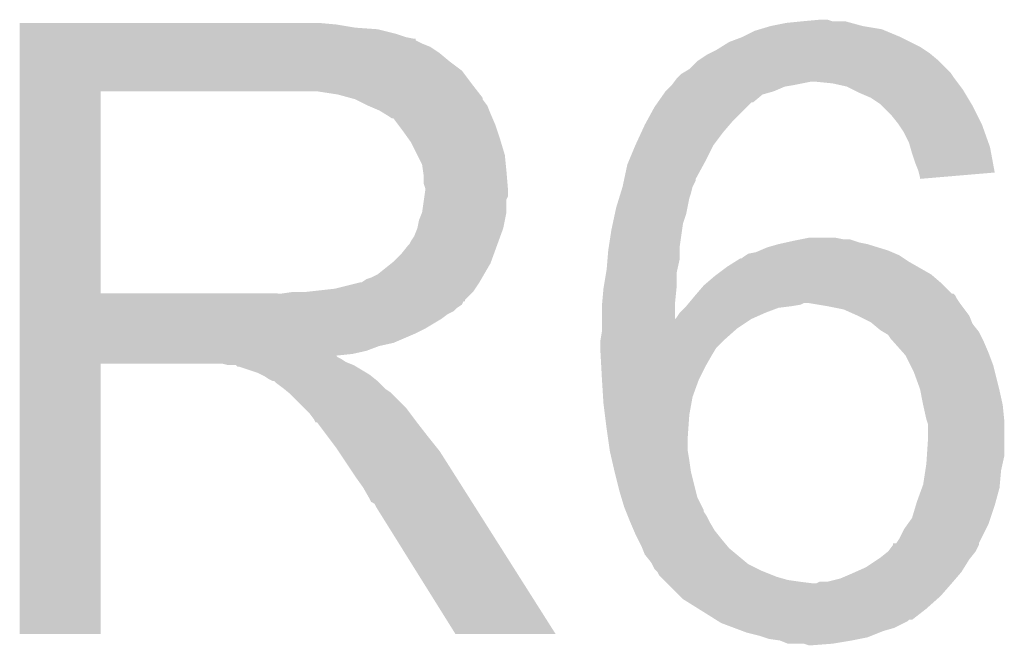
# Model space of a CAD drawing. Extents: x -1.3 to 24.2, y -3.9 to 53.4.
# Tile 23 of 34: x 8.3 to 9.8, y 30.7 to 31.7. Entities that reach past the tile are written whole.
import ezdxf

# ---------------------------------------------------------------- set-up
doc = ezdxf.new("R2010")
doc.units = 0
doc.layers.add('BOOST_12_CLICK_V101_GTO', color=14, linetype='CONTINUOUS')

msp = doc.modelspace()

# ---------------------------------------------------------------- linework, layer by layer
at = {"layer": 'BOOST_12_CLICK_V101_GTO'}
for points in [[(8.255022, 31.73222), (8.255024, 31.73476), (8.76046, 31.73222), (8.73252, 31.73476)], [(8.255022, 31.72714), (8.255022, 31.73222), (8.790938, 31.72714), (8.76046, 31.73222)], [(9.436936, 31.724598), (9.453878, 31.72968), (9.631682, 31.724598), (9.6012, 31.72968)], [(9.453878, 31.72968), (9.479278, 31.73476), (9.6012, 31.72968), (9.582576, 31.73476)], [(9.479278, 31.73476), (9.50468, 31.7373), (9.582576, 31.73476), (9.573264, 31.7373)], [(9.50468, 31.7373), (9.532596, 31.739838), (9.552944, 31.7373), (9.545322, 31.739838)], [(9.532596, 31.739838), (9.532618, 31.73984), (9.545322, 31.739838), (9.532618, 31.73984)], [(8.255022, 31.7246), (8.255022, 31.72714), (8.8265, 31.7246), (8.790938, 31.72714)], [(8.255022, 31.71698), (8.255022, 31.7246), (8.856978, 31.71698), (8.8265, 31.7246)], [(8.255022, 31.7119), (8.255022, 31.71698), (8.872222, 31.7119), (8.856978, 31.71698)], [(9.40816, 31.7119), (9.428482, 31.722062), (9.66216, 31.7119), (9.63777, 31.722062)], [(9.428482, 31.722062), (9.436936, 31.724598), (9.63777, 31.722062), (9.631682, 31.724598)], [(8.255022, 31.70936), (8.255022, 31.7119), (8.884922, 31.70936), (8.872222, 31.7119)], [(8.255022, 31.709336), (8.255022, 31.70936), (8.88746, 31.709336), (8.884922, 31.70936)], [(8.255022, 31.706814), (8.255022, 31.709336), (8.887476, 31.706814), (8.88746, 31.709336)], [(8.255022, 31.70174), (8.255022, 31.706814), (8.89762, 31.70174), (8.887476, 31.706814)], [(8.255022, 31.696658), (8.255022, 31.70174), (8.910322, 31.696658), (8.89762, 31.70174)], [(9.375642, 31.696658), (9.387836, 31.70428), (9.692642, 31.696658), (9.6774, 31.70428)], [(9.387836, 31.70428), (9.40816, 31.7119), (9.6774, 31.70428), (9.66216, 31.7119)], [(8.255022, 31.6865), (8.255022, 31.696658), (8.92556, 31.6865), (8.910322, 31.696658)], [(8.255022, 31.6738), (8.255022, 31.6865), (8.9408, 31.6738), (8.92556, 31.6865)], [(9.337042, 31.673802), (9.352282, 31.68396), (9.723118, 31.673802), (9.71093, 31.68396)], [(9.352282, 31.68396), (9.35736, 31.6865), (9.71093, 31.68396), (9.70788, 31.6865)], [(9.35736, 31.6865), (9.367518, 31.69158), (9.70788, 31.6865), (9.70026, 31.69158)], [(9.367518, 31.69158), (9.375642, 31.696658), (9.70026, 31.69158), (9.692642, 31.696658)], [(8.255022, 31.658558), (8.255022, 31.6738), (8.961122, 31.658558), (8.9408, 31.6738)], [(9.324342, 31.661102), (9.33704, 31.6738), (9.735818, 31.661102), (9.72312, 31.6738)], [(9.33704, 31.6738), (9.337042, 31.673802), (9.72312, 31.6738), (9.723118, 31.673802)], [(8.25502, 31.63824), (8.255022, 31.658558), (8.97636, 31.63824), (8.961122, 31.658558)], [(9.30656, 31.6484), (9.311642, 31.653482), (9.74598, 31.6484), (9.742592, 31.653482)], [(9.311642, 31.653482), (9.315872, 31.65602), (9.742592, 31.653482), (9.7409, 31.65602)], [(9.315872, 31.65602), (9.324342, 31.661102), (9.7409, 31.65602), (9.735818, 31.661102)], [(8.25502, 31.62554), (8.25502, 31.63824), (8.986238, 31.62554), (8.97636, 31.63824)], [(9.293856, 31.633158), (9.296398, 31.6357), (9.476738, 31.633158), (9.49198, 31.6357)], [(9.296398, 31.6357), (9.2964, 31.635702), (9.49198, 31.6357), (9.491988, 31.635702)], [(9.2964, 31.635702), (9.30021, 31.64078), (9.491988, 31.635702), (9.517378, 31.64078)], [(9.30021, 31.64078), (9.304022, 31.64586), (9.751696, 31.64078), (9.747886, 31.64586)], [(9.304022, 31.64586), (9.30656, 31.6484), (9.747886, 31.64586), (9.74598, 31.6484)], [(9.552938, 31.63824), (9.527542, 31.64078), (9.753602, 31.63824), (9.751696, 31.64078)], [(9.575798, 31.633162), (9.552938, 31.63824), (9.75741, 31.633162), (9.753602, 31.63824)], [(8.255012, 31.302982), (8.25502, 31.62552), (8.38454, 31.302982), (8.384542, 31.62552)], [(8.25502, 31.62552), (8.25502, 31.62554), (8.384542, 31.62552), (8.69188, 31.62554)], [(8.763002, 31.62046), (8.729982, 31.62554), (8.990188, 31.62046), (8.986238, 31.62554)], [(8.781636, 31.615378), (8.763002, 31.62046), (8.99414, 31.615378), (8.990188, 31.62046)], [(9.273794, 31.60776), (9.282682, 31.620458), (9.425936, 31.60776), (9.441178, 31.620458)], [(9.282682, 31.620458), (9.286238, 31.625538), (9.441178, 31.620458), (9.45896, 31.625538)], [(9.286238, 31.625538), (9.286242, 31.625542), (9.45896, 31.625538), (9.458968, 31.625542)], [(9.286242, 31.625542), (9.293856, 31.633158), (9.458968, 31.625542), (9.476738, 31.633158)], [(9.585966, 31.628078), (9.575798, 31.633162), (9.761222, 31.628078), (9.75741, 31.633162)], [(9.59612, 31.623), (9.585966, 31.628078), (9.76427, 31.623), (9.761222, 31.628078)], [(9.613902, 31.61538), (9.59612, 31.623), (9.768842, 31.61538), (9.76427, 31.623)], [(8.79094, 31.61284), (8.781636, 31.615378), (8.994144, 31.61284), (8.99414, 31.615378)], [(8.790952, 31.612834), (8.79094, 31.61284), (8.994144, 31.612834), (8.994144, 31.61284)], [(8.811256, 31.602682), (8.790952, 31.612834), (9.00176, 31.602682), (8.994144, 31.612834)], [(8.81126, 31.60268), (8.811256, 31.602682), (9.001762, 31.60268), (9.00176, 31.602682)], [(8.82904, 31.59506), (8.81126, 31.60268), (9.00481, 31.59506), (9.001762, 31.60268)], [(9.268462, 31.600142), (9.27379, 31.607754), (9.415782, 31.600142), (9.423394, 31.607754)], [(9.27379, 31.607754), (9.273794, 31.60776), (9.423394, 31.607754), (9.425936, 31.60776)], [(9.62914, 31.60522), (9.613902, 31.61538), (9.774938, 31.60522), (9.768842, 31.61538)], [(9.63168, 31.60268), (9.62914, 31.60522), (9.77646, 31.60268), (9.774938, 31.60522)], [(9.64692, 31.58744), (9.63168, 31.60268), (9.78408, 31.58744), (9.77646, 31.60268)], [(8.83751, 31.58998), (8.82904, 31.59506), (9.00684, 31.58998), (9.00481, 31.59506)], [(8.84174, 31.587442), (8.83751, 31.58998), (9.007928, 31.587442), (9.00684, 31.58998)], [(8.849364, 31.58236), (8.84174, 31.587442), (9.010106, 31.58236), (9.007928, 31.587442)], [(9.25599, 31.57728), (9.268462, 31.600142), (9.39292, 31.57728), (9.415782, 31.600142)], [(9.65708, 31.57474), (9.64692, 31.58744), (9.79043, 31.57474), (9.78408, 31.58744)], [(8.851904, 31.582352), (8.849364, 31.58236), (9.01011, 31.582352), (9.010106, 31.58236)], [(8.85952, 31.5722), (8.851904, 31.582352), (9.01446, 31.5722), (9.01011, 31.582352)], [(8.86714, 31.56204), (8.85952, 31.5722), (9.017848, 31.56204), (9.01446, 31.5722)], [(9.247358, 31.559502), (9.25322, 31.5722), (9.37768, 31.559502), (9.388564, 31.5722)], [(9.25322, 31.5722), (9.25599, 31.57728), (9.388564, 31.5722), (9.39292, 31.57728)], [(9.658776, 31.572198), (9.65708, 31.57474), (9.7917, 31.572198), (9.79043, 31.57474)], [(9.667238, 31.559502), (9.658776, 31.572198), (9.796236, 31.559502), (9.7917, 31.572198)], [(8.876212, 31.54934), (8.86714, 31.56204), (9.02208, 31.54934), (9.017848, 31.56204)], [(9.23798, 31.53918), (9.247358, 31.559502), (9.36244, 31.53918), (9.37768, 31.559502)], [(9.67486, 31.54426), (9.667238, 31.559502), (9.801678, 31.54426), (9.796236, 31.559502)], [(8.87984, 31.544258), (8.876212, 31.54934), (9.023606, 31.544258), (9.02208, 31.54934)], [(8.89, 31.523938), (8.87984, 31.544258), (9.0297, 31.523938), (9.023606, 31.544258)], [(9.677038, 31.536638), (9.67486, 31.54426), (9.8044, 31.536638), (9.801678, 31.54426)], [(8.89762, 31.508696), (8.89, 31.523938), (9.031226, 31.508696), (9.0297, 31.523938)], [(9.227396, 31.51378), (9.237978, 31.539178), (9.34974, 31.51378), (9.36244, 31.539178)], [(9.237978, 31.539178), (9.23798, 31.53918), (9.36244, 31.539178), (9.36244, 31.53918)], [(9.67994, 31.52648), (9.677038, 31.536638), (9.8063, 31.52648), (9.8044, 31.536638)], [(9.68502, 31.511238), (9.67994, 31.52648), (9.809148, 31.511238), (9.8063, 31.52648)], [(8.899072, 31.49854), (8.89762, 31.508696), (9.03224, 31.49854), (9.031226, 31.508696)], [(9.22038, 31.485834), (9.225282, 31.508702), (9.3345, 31.485834), (9.34697, 31.508702)], [(9.225282, 31.508702), (9.227396, 31.51378), (9.34697, 31.508702), (9.34974, 31.51378)], [(9.690098, 31.498542), (9.68502, 31.511238), (9.81152, 31.498542), (9.809148, 31.511238)], [(8.90016, 31.490918), (8.899072, 31.49854), (9.032876, 31.490918), (9.03224, 31.49854)], [(9.690736, 31.495998), (9.690098, 31.498542), (9.811994, 31.495998), (9.81152, 31.498542)], [(9.69264, 31.488382), (9.690736, 31.495998), (9.722278, 31.488382), (9.811994, 31.495998)], [(8.900162, 31.478218), (8.90016, 31.490918), (9.033934, 31.478218), (9.032876, 31.490918)], [(8.9027, 31.470596), (8.900162, 31.478218), (9.03457, 31.470596), (9.033934, 31.478218)], [(9.21766, 31.47314), (9.219836, 31.483296), (9.329418, 31.47314), (9.334498, 31.483296)], [(9.219836, 31.483296), (9.22038, 31.485834), (9.334498, 31.483296), (9.3345, 31.485834)], [(9.69264, 31.485866), (9.69264, 31.488382), (9.69264, 31.485866), (9.722278, 31.488382)], [(8.901246, 31.457896), (8.9027, 31.46806), (9.034778, 31.457896), (9.034778, 31.46806)], [(8.9027, 31.468062), (8.9027, 31.470596), (9.03478, 31.468062), (9.03457, 31.470596)], [(8.9027, 31.46806), (8.9027, 31.468062), (9.034778, 31.46806), (9.03478, 31.468062)], [(9.212188, 31.455358), (9.214534, 31.462982), (9.32434, 31.455358), (9.32688, 31.462982)], [(9.214534, 31.462982), (9.217658, 31.473138), (9.32688, 31.462982), (9.329418, 31.473138)], [(9.217658, 31.473138), (9.21766, 31.47314), (9.329418, 31.473138), (9.329418, 31.47314)], [(8.897618, 31.432498), (8.90052, 31.452816), (9.03224, 31.432498), (9.03224, 31.452816)], [(8.90052, 31.452816), (8.901246, 31.457896), (9.03224, 31.452816), (9.034778, 31.457896)], [(9.2075, 31.440118), (9.212188, 31.455358), (9.32129, 31.440118), (9.32434, 31.455358)], [(8.89254, 31.419798), (8.897618, 31.432498), (9.029698, 31.419798), (9.03224, 31.432498)], [(9.202056, 31.414718), (9.205322, 31.42996), (9.31418, 31.414718), (9.319258, 31.42996)], [(9.205322, 31.42996), (9.2075, 31.440118), (9.319258, 31.42996), (9.32129, 31.440118)], [(8.889998, 31.4071), (8.89254, 31.419798), (9.027158, 31.4071), (9.029698, 31.419798)], [(9.19988, 31.40456), (9.202056, 31.414718), (9.312728, 31.40456), (9.31418, 31.414718)], [(8.884918, 31.394398), (8.889998, 31.407098), (9.022538, 31.394398), (9.027156, 31.407098)], [(8.889998, 31.407098), (8.889998, 31.4071), (9.027156, 31.407098), (9.027158, 31.4071)], [(9.195972, 31.379158), (9.19988, 31.40456), (9.3091, 31.379158), (9.312728, 31.40456)], [(8.877298, 31.3817), (8.87984, 31.386778), (9.017922, 31.3817), (9.019768, 31.386778)], [(8.87984, 31.386778), (8.884918, 31.394398), (9.019768, 31.386778), (9.022538, 31.394398)], [(9.466578, 31.3817), (9.478008, 31.38424), (9.608822, 31.3817), (9.596122, 31.38424)], [(9.478008, 31.38424), (9.48944, 31.38678), (9.596122, 31.38424), (9.5885, 31.38678)], [(9.48944, 31.38678), (9.50213, 31.389318), (9.5885, 31.38678), (9.580882, 31.389318)], [(9.50213, 31.389318), (9.50214, 31.38932), (9.580882, 31.389318), (9.570722, 31.38932)], [(9.50214, 31.38932), (9.514842, 31.39186), (9.570722, 31.38932), (9.558022, 31.39186)], [(8.8646, 31.36646), (8.874758, 31.379158), (9.01238, 31.36646), (9.016998, 31.379158)], [(8.874758, 31.379158), (8.877298, 31.3817), (9.016998, 31.379158), (9.017922, 31.3817)], [(9.19374, 31.358838), (9.1948, 31.37154), (9.3091, 31.358838), (9.3091, 31.37154)], [(9.1948, 31.37154), (9.195972, 31.379158), (9.3091, 31.37154), (9.3091, 31.379158)], [(9.41832, 31.366462), (9.431022, 31.369002), (9.653688, 31.366462), (9.647764, 31.369002)], [(9.431022, 31.369002), (9.436942, 31.37154), (9.647764, 31.369002), (9.641842, 31.37154)], [(9.436942, 31.37154), (9.4488, 31.376622), (9.641842, 31.37154), (9.625326, 31.376622)], [(9.4488, 31.376622), (9.466578, 31.3817), (9.625326, 31.376622), (9.608822, 31.3817)], [(8.826498, 31.333438), (8.848722, 31.351218), (8.996468, 31.333438), (9.00684, 31.351218)], [(8.848722, 31.351218), (8.851898, 31.353758), (9.00684, 31.351218), (9.007762, 31.353758)], [(8.851898, 31.353758), (8.8646, 31.36646), (9.007762, 31.353758), (9.01238, 31.36646)], [(9.19226, 31.341058), (9.19374, 31.358838), (9.305148, 31.341058), (9.3091, 31.358838)], [(9.3853, 31.34614), (9.397496, 31.353762), (9.688196, 31.34614), (9.674858, 31.353762)], [(9.397496, 31.353762), (9.405622, 31.35884), (9.674858, 31.353762), (9.66724, 31.35884)], [(9.405622, 31.35884), (9.408166, 31.358846), (9.66724, 31.35884), (9.667232, 31.358846)], [(9.408166, 31.358846), (9.4107, 31.36138), (9.667232, 31.358846), (9.66343, 31.36138)], [(9.4107, 31.36138), (9.414504, 31.363918), (9.66343, 31.36138), (9.659622, 31.363918)], [(9.414504, 31.363918), (9.41832, 31.366462), (9.659622, 31.363918), (9.653688, 31.366462)], [(9.187602, 31.31312), (9.191412, 31.335978), (9.30402, 31.31312), (9.30402, 31.335978)], [(9.191412, 31.335978), (9.19226, 31.341058), (9.30402, 31.335978), (9.305148, 31.341058)], [(9.368364, 31.33344), (9.3853, 31.34614), (9.710418, 31.33344), (9.688196, 31.34614)], [(8.757918, 31.31058), (8.798558, 31.32074), (8.982286, 31.31058), (8.989062, 31.32074)], [(8.801096, 31.32074), (8.808716, 31.325818), (8.989062, 31.32074), (8.992024, 31.325818)], [(8.808716, 31.325818), (8.816338, 31.32836), (8.992024, 31.325818), (8.993506, 31.32836)], [(8.816338, 31.32836), (8.826498, 31.333438), (8.993506, 31.32836), (8.996468, 31.333438)], [(9.350162, 31.318202), (9.364978, 31.3309), (9.7282, 31.318202), (9.713384, 31.3309)], [(9.364978, 31.3309), (9.368364, 31.33344), (9.713384, 31.3309), (9.710418, 31.33344)], [(8.674098, 31.30296), (8.691864, 31.305498), (8.97636, 31.30296), (8.978898, 31.305498)], [(8.691864, 31.305498), (8.69188, 31.3055), (8.978898, 31.305498), (8.978898, 31.3055)], [(8.712198, 31.3055), (8.757918, 31.31058), (8.978898, 31.3055), (8.982286, 31.31058)], [(9.185102, 31.287722), (9.18718, 31.31058), (9.30148, 31.287722), (9.303764, 31.31058)], [(9.18718, 31.31058), (9.187602, 31.31312), (9.303764, 31.31058), (9.30402, 31.31312)], [(9.336312, 31.30296), (9.3472, 31.315662), (9.743444, 31.30296), (9.730742, 31.315662)], [(9.3472, 31.315662), (9.350162, 31.318202), (9.730742, 31.315662), (9.7282, 31.318202)], [(8.255012, 31.30296), (8.255012, 31.302982), (8.674098, 31.30296), (8.38454, 31.302982)], [(8.255012, 31.292796), (8.255012, 31.30296), (8.9662, 31.292796), (8.97636, 31.30296)], [(8.255012, 31.29026), (8.255012, 31.292796), (8.966176, 31.29026), (8.9662, 31.292796)], [(8.255012, 31.290244), (8.255012, 31.29026), (8.963654, 31.290244), (8.966176, 31.29026)], [(8.255012, 31.285182), (8.255012, 31.290244), (8.961116, 31.285182), (8.963654, 31.290244)], [(9.323492, 31.28772), (9.32984, 31.295338), (9.75614, 31.28772), (9.751062, 31.295338)], [(9.32984, 31.295338), (9.33196, 31.29788), (9.751062, 31.295338), (9.749792, 31.29788)], [(9.33196, 31.29788), (9.334132, 31.300416), (9.749792, 31.29788), (9.748522, 31.300416)], [(9.334132, 31.300416), (9.336308, 31.302954), (9.748522, 31.300416), (9.745986, 31.302954)], [(9.336308, 31.302954), (9.336312, 31.30296), (9.745986, 31.302954), (9.743444, 31.30296)], [(8.255012, 31.280098), (8.255012, 31.285182), (8.953498, 31.280098), (8.961116, 31.285182)], [(8.255012, 31.275018), (8.255012, 31.280098), (8.948416, 31.275018), (8.953498, 31.280098)], [(8.255012, 31.269938), (8.255012, 31.275018), (8.938262, 31.269938), (8.948416, 31.275018)], [(9.18464, 31.28264), (9.185102, 31.287722), (9.30149, 31.28264), (9.30148, 31.287722)], [(9.18464, 31.262358), (9.18464, 31.28264), (9.301522, 31.262358), (9.30149, 31.28264)], [(9.30402, 31.26486), (9.3091, 31.27248), (9.429114, 31.26486), (9.44626, 31.27248)], [(9.3091, 31.27248), (9.309102, 31.272482), (9.44626, 31.27248), (9.446264, 31.272482)], [(9.309102, 31.272482), (9.31672, 31.2801), (9.446264, 31.272482), (9.466582, 31.2801)], [(9.31672, 31.2801), (9.31926, 31.28264), (9.466582, 31.2801), (9.4869, 31.28264)], [(9.31926, 31.28264), (9.321378, 31.285182), (9.4869, 31.28264), (9.502142, 31.285182)], [(9.321378, 31.285182), (9.323492, 31.28772), (9.502142, 31.285182), (9.507224, 31.28772)], [(9.54532, 31.28264), (9.514838, 31.28772), (9.759952, 31.28264), (9.75614, 31.28772)], [(9.570722, 31.277558), (9.54532, 31.28264), (9.763764, 31.277558), (9.759952, 31.28264)], [(9.593576, 31.267402), (9.570722, 31.277558), (9.77138, 31.267402), (9.763764, 31.277558)], [(8.25501, 31.24708), (8.255012, 31.262318), (8.9027, 31.24708), (8.928098, 31.262318)], [(8.255012, 31.262318), (8.255012, 31.269938), (8.928098, 31.262318), (8.938262, 31.269938)], [(9.18464, 31.26232), (9.18464, 31.262358), (9.4234, 31.26232), (9.423484, 31.262358)], [(9.18464, 31.24708), (9.18464, 31.26232), (9.40054, 31.24708), (9.4234, 31.26232)], [(9.301522, 31.262358), (9.30402, 31.26486), (9.423484, 31.262358), (9.429114, 31.26486)], [(9.59358, 31.2674), (9.593576, 31.267402), (9.771382, 31.2674), (9.77138, 31.267402)], [(9.613898, 31.25724), (9.59358, 31.2674), (9.775448, 31.25724), (9.771382, 31.2674)], [(9.616944, 31.254702), (9.613898, 31.25724), (9.776462, 31.254702), (9.775448, 31.25724)], [(8.25501, 31.23946), (8.25501, 31.24708), (8.88746, 31.23946), (8.9027, 31.24708)], [(9.1821, 31.226762), (9.18464, 31.242002), (9.377682, 31.226762), (9.394826, 31.242002)], [(9.18464, 31.242002), (9.18464, 31.24708), (9.394826, 31.242002), (9.40054, 31.24708)], [(9.629142, 31.244538), (9.616944, 31.254702), (9.784592, 31.244538), (9.776462, 31.254702)], [(9.633376, 31.241998), (9.629142, 31.244538), (9.786622, 31.241998), (9.784592, 31.244538)], [(9.641842, 31.236918), (9.633376, 31.241998), (9.789162, 31.236918), (9.786622, 31.241998)], [(8.25501, 31.22422), (8.25501, 31.23946), (8.851898, 31.22422), (8.88746, 31.23946)], [(9.1821, 31.22676), (9.1821, 31.226762), (9.37768, 31.22676), (9.377682, 31.226762)], [(9.1821, 31.216602), (9.1821, 31.22676), (9.367522, 31.216602), (9.37768, 31.22676)], [(9.646922, 31.229298), (9.641842, 31.236918), (9.792972, 31.229298), (9.789162, 31.236918)], [(9.64946, 31.22676), (9.646922, 31.229298), (9.79424, 31.22676), (9.792972, 31.229298)], [(9.665262, 31.20898), (9.64946, 31.22676), (9.80186, 31.20898), (9.79424, 31.22676)], [(8.25501, 31.219138), (8.25501, 31.22422), (8.829038, 31.219138), (8.851898, 31.22422)], [(8.25501, 31.21152), (8.25501, 31.219138), (8.808718, 31.21152), (8.829038, 31.219138)], [(8.25501, 31.20644), (8.25501, 31.21152), (8.785858, 31.20644), (8.808718, 31.21152)], [(9.1821, 31.214058), (9.1821, 31.216602), (9.365994, 31.214058), (9.367522, 31.216602)], [(9.182666, 31.2039), (9.1821, 31.214058), (9.3599, 31.2039), (9.365994, 31.214058)], [(8.25501, 31.203862), (8.25501, 31.20644), (8.760494, 31.203862), (8.785858, 31.20644)], [(8.25501, 31.201358), (8.25501, 31.203862), (8.763004, 31.201358), (8.760494, 31.203862)], [(8.25501, 31.198818), (8.25501, 31.201358), (8.768082, 31.198818), (8.763004, 31.201358)], [(8.25501, 31.19374), (8.25501, 31.198818), (8.775698, 31.19374), (8.768082, 31.198818)], [(8.25501, 31.1912), (8.25501, 31.19374), (8.78205, 31.1912), (8.775698, 31.19374)], [(9.183654, 31.186118), (9.182666, 31.2039), (9.34974, 31.186118), (9.3599, 31.2039)], [(9.669782, 31.203894), (9.665262, 31.20898), (9.803768, 31.203894), (9.80186, 31.20898)], [(9.6774, 31.188658), (9.669782, 31.203894), (9.80948, 31.188658), (9.803768, 31.203894)], [(8.255, 30.759424), (8.25501, 31.191176), (8.384516, 30.759424), (8.38454, 31.191176)], [(8.25501, 31.191176), (8.25501, 31.1912), (8.38454, 31.191176), (8.577578, 31.1912)], [(8.587738, 31.18866), (8.577578, 31.1912), (8.788402, 31.18866), (8.78205, 31.1912)], [(8.602974, 31.186126), (8.600436, 31.18866), (8.792626, 31.186126), (8.788402, 31.18866)], [(8.605516, 31.18612), (8.602974, 31.186126), (8.792636, 31.18612), (8.792626, 31.186126)], [(8.635998, 31.17596), (8.605516, 31.18612), (8.809568, 31.17596), (8.792636, 31.18612)], [(9.18464, 31.16834), (9.183654, 31.186118), (9.34085, 31.16834), (9.34974, 31.186118)], [(9.68248, 31.178498), (9.6774, 31.188658), (9.812022, 31.178498), (9.80948, 31.188658)], [(9.69264, 31.150558), (9.68248, 31.178498), (9.819006, 31.150558), (9.812022, 31.178498)], [(8.641078, 31.17342), (8.635998, 31.17596), (8.8138, 31.17342), (8.809568, 31.17596)], [(8.646158, 31.17088), (8.641078, 31.17342), (8.816976, 31.17088), (8.8138, 31.17342)], [(8.653778, 31.165802), (8.646158, 31.17088), (8.823324, 31.165802), (8.816976, 31.17088)], [(8.658856, 31.163262), (8.653778, 31.165802), (8.826498, 31.163262), (8.823324, 31.165802)], [(8.661396, 31.16326), (8.658856, 31.163262), (8.8265, 31.16326), (8.826498, 31.163262)], [(8.66394, 31.160722), (8.661396, 31.16326), (8.829038, 31.160722), (8.8265, 31.16326)], [(9.1848, 31.1658), (9.18464, 31.16834), (9.33958, 31.1658), (9.34085, 31.16834)], [(9.186546, 31.13786), (9.1848, 31.1658), (9.329422, 31.13786), (9.33958, 31.1658)], [(8.6741, 31.1531), (8.66394, 31.160722), (8.83666, 31.1531), (8.829038, 31.160722)], [(8.677276, 31.15056), (8.6741, 31.1531), (8.8392, 31.15056), (8.83666, 31.1531)], [(8.683628, 31.145478), (8.677276, 31.15056), (8.846822, 31.145478), (8.8392, 31.15056)], [(9.693148, 31.14802), (9.69264, 31.150558), (9.81964, 31.14802), (9.819006, 31.150558)], [(9.69772, 31.12516), (9.693148, 31.14802), (9.82472, 31.12516), (9.81964, 31.14802)], [(8.686798, 31.142942), (8.683628, 31.145478), (8.849358, 31.142942), (8.846822, 31.145478)], [(8.709662, 31.120078), (8.686798, 31.142942), (8.87222, 31.120078), (8.849358, 31.142942)], [(9.18718, 31.1277), (9.186546, 31.13786), (9.327572, 31.1277), (9.329422, 31.13786)], [(8.717278, 31.11246), (8.709662, 31.120078), (8.877936, 31.11246), (8.87222, 31.120078)], [(9.189404, 31.109922), (9.18718, 31.1277), (9.32434, 31.109922), (9.327572, 31.1277)], [(9.697722, 31.125158), (9.69772, 31.12516), (9.82472, 31.125158), (9.82472, 31.12516)], [(9.702802, 31.1023), (9.697722, 31.125158), (9.827008, 31.1023), (9.82472, 31.125158)], [(8.724898, 31.102298), (8.717278, 31.11246), (8.885558, 31.102298), (8.877936, 31.11246)], [(8.72617, 31.09976), (8.724898, 31.102298), (8.88746, 31.09976), (8.885558, 31.102298)], [(8.727434, 31.097236), (8.72617, 31.09976), (8.889424, 31.097236), (8.88746, 31.09976)], [(9.19226, 31.08706), (9.189404, 31.109922), (9.322706, 31.08706), (9.32434, 31.109922)], [(9.703648, 31.099762), (9.702802, 31.1023), (9.82726, 31.099762), (9.827008, 31.1023)], [(9.70534, 31.094676), (9.703648, 31.099762), (9.82726, 31.094676), (9.82726, 31.099762)], [(8.72997, 31.09722), (8.727434, 31.097236), (8.889436, 31.09722), (8.889424, 31.097236)], [(8.745216, 31.0769), (8.72997, 31.09722), (8.90524, 31.0769), (8.889436, 31.09722)], [(9.194076, 31.07436), (9.19226, 31.08706), (9.3218, 31.07436), (9.322706, 31.08706)], [(9.70534, 31.06928), (9.70534, 31.094676), (9.82726, 31.06928), (9.82726, 31.094676)], [(8.76046, 31.05658), (8.745216, 31.0769), (8.921496, 31.05658), (8.90524, 31.0769)], [(9.19734, 31.051502), (9.194076, 31.07436), (9.3218, 31.051502), (9.3218, 31.07436)], [(9.703646, 31.043878), (9.70534, 31.06928), (9.82726, 31.043878), (9.82726, 31.06928)], [(8.763848, 31.051498), (8.76046, 31.05658), (8.92556, 31.051498), (8.921496, 31.05658)], [(8.782474, 31.02356), (8.763848, 31.051498), (8.94334, 31.02356), (8.92556, 31.051498)], [(9.19734, 31.0515), (9.19734, 31.051502), (9.321802, 31.0515), (9.3218, 31.051502)], [(9.200858, 31.03626), (9.19734, 31.0515), (9.32434, 31.03626), (9.321802, 31.0515)], [(9.7028, 31.03118), (9.703646, 31.043878), (9.824438, 31.03118), (9.82726, 31.043878)], [(8.79094, 31.01086), (8.782474, 31.02356), (8.951398, 31.01086), (8.94334, 31.02356)], [(9.20496, 31.018482), (9.200858, 31.03626), (9.32688, 31.018482), (9.32434, 31.03626)], [(9.697718, 30.998158), (9.701236, 31.021018), (9.8201, 30.998158), (9.82218, 31.021018)], [(9.701236, 31.021018), (9.7028, 31.03118), (9.82218, 31.021018), (9.824438, 31.03118)], [(8.80364, 30.993082), (8.79094, 31.01086), (8.962678, 30.993082), (8.951398, 31.01086)], [(9.20496, 31.01848), (9.20496, 31.018482), (9.326882, 31.01848), (9.32688, 31.018482)], [(9.21258, 30.988), (9.20496, 31.01848), (9.3345, 30.988), (9.326882, 31.01848)], [(8.8138, 30.975298), (8.80364, 30.993082), (8.97396, 30.975298), (8.962678, 30.993082)], [(9.68756, 30.97022), (9.69587, 30.993078), (9.813404, 30.97022), (9.81964, 30.993078)], [(9.69587, 30.993078), (9.697718, 30.998158), (9.81964, 30.993078), (9.8201, 30.998158)], [(8.81634, 30.970226), (8.8138, 30.975298), (8.977178, 30.970226), (8.97396, 30.975298)], [(9.215628, 30.977842), (9.21258, 30.988), (9.337038, 30.977842), (9.3345, 30.988)], [(9.2202, 30.962598), (9.215628, 30.977842), (9.344662, 30.962598), (9.337038, 30.977842)], [(8.821414, 30.96768), (8.81634, 30.970226), (8.978794, 30.96768), (8.977178, 30.970226)], [(8.823962, 30.9626), (8.821414, 30.96768), (8.982016, 30.9626), (8.978794, 30.96768)], [(8.95096, 30.75941), (8.823962, 30.9626), (9.11093, 30.75941), (8.982016, 30.9626)], [(9.22223, 30.957524), (9.2202, 30.962598), (9.347198, 30.957524), (9.344662, 30.962598)], [(9.679938, 30.944814), (9.686034, 30.96514), (9.805244, 30.944814), (9.81202, 30.96514)], [(9.686034, 30.96514), (9.68756, 30.97022), (9.81202, 30.96514), (9.813404, 30.97022)], [(9.223246, 30.954984), (9.22223, 30.957524), (9.3472, 30.954984), (9.347198, 30.957524)], [(9.226296, 30.947362), (9.223246, 30.954984), (9.352278, 30.947362), (9.3472, 30.954984)], [(9.23036, 30.9372), (9.226296, 30.947362), (9.35736, 30.9372), (9.352278, 30.947362)], [(9.672684, 30.93466), (9.679938, 30.944814), (9.80186, 30.93466), (9.805244, 30.944814)], [(9.235802, 30.924502), (9.23036, 30.9372), (9.364978, 30.924502), (9.35736, 30.9372)], [(9.659618, 30.911798), (9.66724, 30.927036), (9.79043, 30.911798), (9.798048, 30.927036)], [(9.66724, 30.927036), (9.672684, 30.93466), (9.798048, 30.927036), (9.80186, 30.93466)], [(9.23798, 30.91942), (9.235802, 30.924502), (9.369044, 30.91942), (9.364978, 30.924502)], [(9.24179, 30.9118), (9.23798, 30.91942), (9.37514, 30.9118), (9.369044, 30.91942)], [(9.24814, 30.8991), (9.24179, 30.9118), (9.385724, 30.8991), (9.37514, 30.9118)], [(9.654528, 30.90418), (9.659618, 30.911798), (9.78662, 30.90418), (9.79043, 30.911798)], [(9.249156, 30.896562), (9.24814, 30.8991), (9.387838, 30.896562), (9.385724, 30.8991)], [(9.25322, 30.886402), (9.249156, 30.896562), (9.400032, 30.886402), (9.387838, 30.896562)], [(9.64184, 30.891482), (9.649456, 30.901632), (9.78154, 30.891482), (9.786614, 30.901632)], [(9.649456, 30.901636), (9.649462, 30.904158), (9.786618, 30.901636), (9.786618, 30.904158)], [(9.649456, 30.901632), (9.649456, 30.901636), (9.786614, 30.901632), (9.786618, 30.901636)], [(9.649462, 30.904158), (9.653606, 30.904176), (9.786618, 30.904158), (9.78662, 30.904176)], [(9.653606, 30.904176), (9.654528, 30.90418), (9.78662, 30.904176), (9.78662, 30.90418)], [(9.26338, 30.873698), (9.25322, 30.886402), (9.415278, 30.873698), (9.400032, 30.886402)], [(9.625326, 30.878778), (9.62914, 30.88132), (9.77138, 30.878778), (9.773412, 30.88132)], [(9.62914, 30.88132), (9.641838, 30.891478), (9.773412, 30.88132), (9.781536, 30.891478)], [(9.641838, 30.891478), (9.64184, 30.891482), (9.781536, 30.891478), (9.78154, 30.891482)], [(9.26465, 30.87116), (9.26338, 30.873698), (9.418322, 30.87116), (9.415278, 30.873698)], [(9.268458, 30.863544), (9.26465, 30.87116), (9.433554, 30.863544), (9.418322, 30.87116)], [(9.271, 30.861), (9.268458, 30.863544), (9.43864, 30.861), (9.433554, 30.863544)], [(9.58913, 30.858458), (9.60628, 30.86608), (9.75868, 30.858458), (9.763442, 30.86608)], [(9.60628, 30.86608), (9.625326, 30.878778), (9.763442, 30.86608), (9.77138, 30.878778)], [(9.273538, 30.858458), (9.271, 30.861), (9.444996, 30.858458), (9.43864, 30.861)], [(9.276078, 30.853384), (9.273538, 30.858458), (9.45768, 30.853384), (9.444996, 30.858458)], [(9.278622, 30.85084), (9.276078, 30.853384), (9.464038, 30.85084), (9.45768, 30.853384)], [(9.283702, 30.84576), (9.278622, 30.85084), (9.481818, 30.84576), (9.464038, 30.85084)], [(9.545318, 30.84322), (9.565638, 30.8483), (9.745616, 30.84322), (9.749972, 30.8483)], [(9.565638, 30.8483), (9.58342, 30.85592), (9.749972, 30.8483), (9.756504, 30.85592)], [(9.58342, 30.85592), (9.58913, 30.858458), (9.756504, 30.85592), (9.75868, 30.858458)], [(9.286242, 30.84322), (9.283702, 30.84576), (9.4996, 30.84322), (9.481818, 30.84576)], [(9.288782, 30.84068), (9.286242, 30.84322), (9.51992, 30.84068), (9.4996, 30.84322)], [(9.309102, 30.82036), (9.288782, 30.84068), (9.72566, 30.82036), (9.74344, 30.84068)], [(9.527536, 30.84068), (9.532616, 30.843218), (9.74344, 30.84068), (9.745614, 30.843218)], [(9.532616, 30.843218), (9.545318, 30.84322), (9.745614, 30.843218), (9.745616, 30.84322)], [(9.314178, 30.815282), (9.309102, 30.82036), (9.719946, 30.815282), (9.72566, 30.82036)], [(9.338562, 30.800042), (9.314178, 30.815282), (9.702802, 30.800042), (9.719946, 30.815282)], [(9.367014, 30.78226), (9.338562, 30.800042), (9.679938, 30.78226), (9.702802, 30.800042)], [(9.367024, 30.782254), (9.367014, 30.78226), (9.674854, 30.782254), (9.679938, 30.78226)], [(9.371082, 30.779718), (9.367024, 30.782254), (9.672316, 30.779718), (9.674854, 30.782254)], [(9.375138, 30.777182), (9.371082, 30.779718), (9.667244, 30.777182), (9.672316, 30.779718)], [(9.39547, 30.769558), (9.375138, 30.777182), (9.651998, 30.769558), (9.667244, 30.777182)], [(9.40901, 30.76448), (9.39547, 30.769558), (9.634218, 30.76448), (9.651998, 30.769558)], [(8.384516, 30.7594), (8.255, 30.759424), (8.384516, 30.7594), (8.384516, 30.759424)], [(9.110936, 30.7594), (9.11093, 30.75941), (9.110936, 30.7594), (8.95096, 30.75941)], [(9.415778, 30.761942), (9.40901, 30.76448), (9.627872, 30.761942), (9.634218, 30.76448)], [(9.4361, 30.756858), (9.415778, 30.761942), (9.615162, 30.756858), (9.627872, 30.761942)], [(9.44372, 30.75432), (9.4361, 30.756858), (9.608818, 30.75432), (9.615162, 30.756858)], [(9.451338, 30.751782), (9.44372, 30.75432), (9.596128, 30.751782), (9.608818, 30.75432)], [(9.469116, 30.74924), (9.451338, 30.751782), (9.58342, 30.74924), (9.596128, 30.751782)], [(9.481816, 30.744162), (9.469116, 30.74924), (9.552952, 30.744162), (9.58342, 30.74924)], [(9.507216, 30.74416), (9.481816, 30.744162), (9.552942, 30.74416), (9.552952, 30.744162)], [(9.514838, 30.741622), (9.507216, 30.74416), (9.519948, 30.741622), (9.552942, 30.74416)], [(9.519922, 30.74162), (9.514838, 30.741622), (9.519922, 30.74162), (9.519948, 30.741622)]]:
    msp.add_solid(points, dxfattribs=at)

doc.saveas('drawing.dxf')
